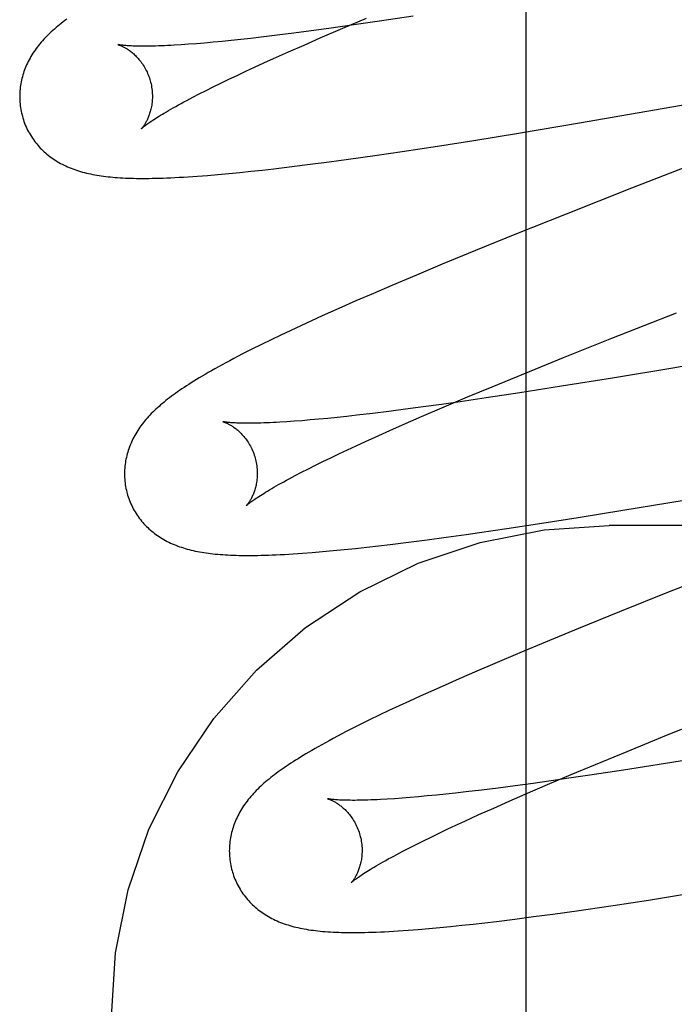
# Model space of a CAD drawing. Header units: inches. Extents: x 0 to 291, y 0 to 188.
# Tile 61 of 94: x 61.4841 to 61.5827, y 97.1362 to 97.2845. Entities that reach past the tile are written whole.
import ezdxf

# ---------------------------------------------------------------- set-up
doc = ezdxf.new("R2010")
doc.units = ezdxf.units.IN
doc.header["$LTSCALE"] = 16.01262
doc.header["$MEASUREMENT"] = 0
doc.linetypes.add('HIDDEN', pattern=[0.2, 0.1, -0.1])
doc.layers.add('DEFAULT_2', color=8, linetype='HIDDEN')

msp = doc.modelspace()

# ---------------------------------------------------------------- linework, layer by layer
at = {"layer": 'DEFAULT_2', "color": 8, "linetype": 'HIDDEN'}
for p, q in [((61.56037, 93.73944), (61.56037, 99.23994)), ((61.54331, 97.28501), (61.53826, 97.28424)), ((61.53438, 97.28368), (61.53065, 97.28315)), ((61.53274, 97.28317), (61.53629, 97.28467)), ((61.53826, 97.28424), (61.53438, 97.28368)), ((61.52042, 97.28183), (61.51888, 97.28165)), ((61.52283, 97.28212), (61.52042, 97.28183)), ((61.52534, 97.28244), (61.52283, 97.28212)), ((61.52795, 97.28278), (61.52534, 97.28244)), ((61.53065, 97.28315), (61.52795, 97.28278)), ((61.52934, 97.28171), (61.53274, 97.28317)), ((61.5095, 97.28076), (61.50839, 97.28069)), ((61.51068, 97.28085), (61.5095, 97.28076)), ((61.51191, 97.28095), (61.51068, 97.28085)), ((61.5132, 97.28107), (61.51191, 97.28095)), ((61.51454, 97.2812), (61.5132, 97.28107)), ((61.51594, 97.28134), (61.51454, 97.2812)), ((61.51738, 97.28149), (61.51594, 97.28134)), ((61.51888, 97.28165), (61.51738, 97.28149)), ((61.52454, 97.27961), (61.52689, 97.28065)), ((61.52689, 97.28065), (61.52934, 97.28171)), ((61.52229, 97.27861), (61.52454, 97.27961)), ((61.51945, 97.27731), (61.52085, 97.27795)), ((61.52085, 97.27795), (61.52229, 97.27861)), ((61.56841, 97.26891), (61.62358, 97.27848)), ((61.51556, 97.27549), (61.51681, 97.27608)), ((61.51681, 97.27608), (61.51811, 97.27669)), ((61.51811, 97.27669), (61.51945, 97.27731)), ((61.51323, 97.27435), (61.51437, 97.27491)), ((61.51437, 97.27491), (61.51556, 97.27549)), ((61.51014, 97.27278), (61.51112, 97.27329)), ((61.51112, 97.27329), (61.51215, 97.27381)), ((61.51215, 97.27381), (61.51323, 97.27435)), ((61.50923, 97.2723), (61.51014, 97.27278)), ((61.55919, 97.26738), (61.56841, 97.26891)), ((61.55246, 97.26629), (61.55919, 97.26738)), ((61.547, 97.26544), (61.55246, 97.26629)), ((61.59309, 97.26564), (61.57624, 97.25907)), ((61.53357, 97.26346), (61.53758, 97.26403)), ((61.53758, 97.26403), (61.5417, 97.26463)), ((61.5417, 97.26463), (61.547, 97.26544)), ((61.52504, 97.26234), (61.52781, 97.26269)), ((61.52781, 97.26269), (61.53066, 97.26306)), ((61.53066, 97.26306), (61.53357, 97.26346)), ((61.51236, 97.26102), (61.51393, 97.26115)), ((61.51393, 97.26115), (61.51556, 97.2613)), ((61.51556, 97.2613), (61.51722, 97.26146)), ((61.51722, 97.26146), (61.5189, 97.26163)), ((61.5189, 97.26163), (61.52062, 97.26182)), ((61.52062, 97.26182), (61.52236, 97.26202)), ((61.52236, 97.26202), (61.52504, 97.26234)), ((61.51085, 97.2609), (61.51236, 97.26102)), ((61.57624, 97.25907), (61.56637, 97.25517)), ((61.56637, 97.25517), (61.55891, 97.25219)), ((61.55891, 97.25219), (61.55272, 97.24968)), ((61.55272, 97.24968), (61.54772, 97.24762)), ((61.54772, 97.24762), (61.54385, 97.24601)), ((61.54385, 97.24601), (61.5401, 97.24442)), ((61.53737, 97.24325), (61.53472, 97.2421)), ((61.5401, 97.24442), (61.53737, 97.24325)), ((61.53472, 97.2421), (61.53213, 97.24096)), ((61.6451, 97.24286), (61.58243, 97.232)), ((61.53213, 97.24096), (61.52963, 97.23984)), ((61.57327, 97.2365), (61.58298, 97.24033)), ((61.52801, 97.2391), (61.52643, 97.23838)), ((61.52963, 97.23984), (61.52801, 97.2391)), ((61.5249, 97.23766), (61.52339, 97.23695)), ((61.52643, 97.23838), (61.5249, 97.23766)), ((61.52192, 97.23624), (61.52047, 97.23553)), ((61.52339, 97.23695), (61.52192, 97.23624)), ((61.566, 97.23359), (61.57327, 97.2365)), ((61.51903, 97.23482), (61.51765, 97.23412)), ((61.52047, 97.23553), (61.51903, 97.23482)), ((61.56001, 97.23115), (61.566, 97.23359)), ((61.58243, 97.232), (61.57336, 97.23049)), ((61.55521, 97.22918), (61.56001, 97.23115)), ((61.57336, 97.23049), (61.5657, 97.22925)), ((61.55153, 97.22764), (61.55521, 97.22918)), ((61.5657, 97.22925), (61.55938, 97.22826)), ((61.54798, 97.22614), (61.55153, 97.22764)), ((61.55432, 97.22749), (61.55042, 97.22692)), ((61.55938, 97.22826), (61.55432, 97.22749)), ((61.53965, 97.22546), (61.5372, 97.22516)), ((61.5422, 97.22579), (61.53965, 97.22546)), ((61.54485, 97.22614), (61.5422, 97.22579)), ((61.54459, 97.22469), (61.54798, 97.22614)), ((61.54759, 97.22652), (61.54485, 97.22614)), ((61.55042, 97.22692), (61.54759, 97.22652)), ((61.52542, 97.22398), (61.52429, 97.2239)), ((61.5266, 97.22407), (61.52542, 97.22398)), ((61.52784, 97.22418), (61.5266, 97.22407)), ((61.52914, 97.22429), (61.52784, 97.22418)), ((61.53049, 97.22442), (61.52914, 97.22429)), ((61.53189, 97.22456), (61.53049, 97.22442)), ((61.53334, 97.22472), (61.53189, 97.22456)), ((61.53485, 97.22488), (61.53334, 97.22472)), ((61.5372, 97.22516), (61.53485, 97.22488)), ((61.54216, 97.22363), (61.54459, 97.22469)), ((61.53759, 97.22159), (61.53982, 97.22259)), ((61.53982, 97.22259), (61.54216, 97.22363)), ((61.53615, 97.22094), (61.53759, 97.22159)), ((61.53215, 97.21907), (61.53343, 97.21968)), ((61.53343, 97.21968), (61.53477, 97.2203)), ((61.53477, 97.2203), (61.53615, 97.22094)), ((61.52974, 97.21791), (61.53092, 97.21848)), ((61.53092, 97.21848), (61.53215, 97.21907)), ((61.52653, 97.2163), (61.52755, 97.21682)), ((61.52755, 97.21682), (61.52862, 97.21736)), ((61.52862, 97.21736), (61.52974, 97.21791)), ((61.52468, 97.21533), (61.52558, 97.21581)), ((61.52558, 97.21581), (61.52653, 97.2163)), ((61.57492, 97.21058), (61.58414, 97.21211)), ((61.56273, 97.20864), (61.56819, 97.20949)), ((61.56819, 97.20949), (61.57492, 97.21058)), ((61.55331, 97.20723), (61.55743, 97.20783)), ((61.55743, 97.20783), (61.56273, 97.20864)), ((62.04787, 97.20827), (61.57287, 97.20827)), ((61.54544, 97.20614), (61.54833, 97.20653)), ((61.54833, 97.20653), (61.5513, 97.20694)), ((61.5513, 97.20694), (61.55331, 97.20723)), ((61.53296, 97.20466), (61.53465, 97.20484)), ((61.53465, 97.20484), (61.53636, 97.20502)), ((61.53636, 97.20502), (61.53811, 97.20522)), ((61.53811, 97.20522), (61.53988, 97.20543)), ((61.53988, 97.20543), (61.54262, 97.20577)), ((61.54262, 97.20577), (61.54544, 97.20614)), ((61.52665, 97.20411), (61.52813, 97.20422)), ((61.52813, 97.20422), (61.52968, 97.20435)), ((61.52968, 97.20435), (61.5313, 97.2045)), ((61.5313, 97.2045), (61.53296, 97.20466)), ((61.59177, 97.20218), (61.58189, 97.19828)), ((61.58189, 97.19828), (61.57443, 97.19529)), ((61.57443, 97.19529), (61.56824, 97.19278)), ((61.56824, 97.19278), (61.56325, 97.19072)), ((61.56325, 97.19072), (61.55938, 97.18911)), ((61.55938, 97.18911), (61.55564, 97.18752)), ((61.55564, 97.18752), (61.55291, 97.18635)), ((61.55291, 97.18635), (61.55026, 97.1852)), ((61.54768, 97.18406), (61.54519, 97.18294)), ((61.55026, 97.1852), (61.54768, 97.18406)), ((61.54121, 97.18111), (61.53969, 97.1804)), ((61.54277, 97.18184), (61.54121, 97.18111)), ((61.53822, 97.1797), (61.53677, 97.179)), ((61.53969, 97.1804), (61.53822, 97.1797)), ((61.58152, 97.17669), (61.58877, 97.17959)), ((61.53536, 97.1783), (61.53395, 97.17759)), ((61.53677, 97.179), (61.53536, 97.1783)), ((61.57556, 97.17426), (61.58152, 97.17669)), ((61.57079, 97.1723), (61.57556, 97.17426)), ((61.58902, 97.17368), (61.58135, 97.17244)), ((61.56712, 97.17077), (61.57079, 97.1723)), ((61.58135, 97.17244), (61.57502, 97.17144)), ((61.56359, 97.16927), (61.56712, 97.17077)), ((61.57502, 97.17144), (61.56996, 97.17068)), ((61.56139, 97.16945), (61.55871, 97.16909)), ((61.56022, 97.16782), (61.56359, 97.16927)), ((61.56511, 97.16997), (61.56139, 97.16945)), ((61.54683, 97.16768), (61.54546, 97.16755)), ((61.54826, 97.16783), (61.54683, 97.16768)), ((61.54973, 97.16799), (61.54826, 97.16783)), ((61.55126, 97.16816), (61.54973, 97.16799)), ((61.55364, 97.16845), (61.55126, 97.16816)), ((61.55613, 97.16875), (61.55364, 97.16845)), ((61.55871, 97.16909), (61.55613, 97.16875)), ((61.5578, 97.16677), (61.56022, 97.16782)), ((61.54051, 97.16714), (61.53942, 97.16707)), ((61.54166, 97.16722), (61.54051, 97.16714)), ((61.54287, 97.16732), (61.54166, 97.16722)), ((61.54414, 97.16743), (61.54287, 97.16732)), ((61.54546, 97.16755), (61.54414, 97.16743)), ((61.55547, 97.16574), (61.5578, 97.16677)), ((61.55113, 97.16377), (61.55325, 97.16474)), ((61.55325, 97.16474), (61.55547, 97.16574)), ((61.54978, 97.16315), (61.55113, 97.16377)), ((61.54603, 97.16136), (61.54723, 97.16194)), ((61.54723, 97.16194), (61.54848, 97.16254)), ((61.54848, 97.16254), (61.54978, 97.16315)), ((61.54276, 97.15973), (61.54379, 97.16026)), ((61.54379, 97.16026), (61.54488, 97.1608)), ((61.54488, 97.1608), (61.54603, 97.16136)), ((61.54086, 97.15874), (61.54178, 97.15923)), ((61.54178, 97.15923), (61.54276, 97.15973)), ((61.57345, 97.15108), (61.57876, 97.15188)), ((61.57876, 97.15188), (61.58421, 97.15274)), ((61.56435, 97.14977), (61.56832, 97.15032)), ((61.55236, 97.14826), (61.55411, 97.14846)), ((61.55411, 97.14846), (61.5559, 97.14867)), ((61.5559, 97.14867), (61.55864, 97.14901)), ((61.55864, 97.14901), (61.56146, 97.14938)), ((61.56146, 97.14938), (61.56435, 97.14977)), ((61.54411, 97.14745), (61.54571, 97.14758)), ((61.54571, 97.14758), (61.54734, 97.14773)), ((61.54734, 97.14773), (61.54898, 97.1479)), ((61.54898, 97.1479), (61.55065, 97.14807)), ((61.55065, 97.14807), (61.55236, 97.14826))]:
    msp.add_line(p, q, dxfattribs=at)
for points in [[(61.49115, 97.28455), (61.49087, 97.28434), (61.49059, 97.28413), (61.49032, 97.28391), (61.49005, 97.2837), (61.48979, 97.28348), (61.48954, 97.28327)], [(61.48954, 97.28327), (61.48929, 97.28305), (61.48904, 97.28284), (61.48881, 97.28262), (61.48857, 97.2824), (61.48835, 97.28218), (61.48813, 97.28196), (61.48791, 97.28173), (61.4877, 97.28151), (61.48749, 97.28128), (61.48729, 97.28106), (61.4871, 97.28083), (61.48691, 97.28059), (61.48673, 97.28036), (61.48656, 97.28013), (61.48639, 97.27989), (61.48622, 97.27965), (61.48606, 97.27941), (61.48591, 97.27917), (61.48576, 97.27892), (61.48562, 97.27867), (61.48548, 97.27842), (61.48535, 97.27817), (61.48523, 97.27792), (61.48511, 97.27767), (61.485, 97.27742), (61.4849, 97.27717), (61.4848, 97.27691), (61.48471, 97.27666), (61.48462, 97.2764), (61.48454, 97.27614), (61.48447, 97.27588), (61.4844, 97.27562), (61.48434, 97.27535), (61.48428, 97.27509), (61.48423, 97.27482), (61.48419, 97.27455), (61.48415, 97.27428), (61.48412, 97.274), (61.48409, 97.27373), (61.48408, 97.27345), (61.48407, 97.27317), (61.48406, 97.27289), (61.48406, 97.27262), (61.48407, 97.27234), (61.48409, 97.27206), (61.48411, 97.27178), (61.48415, 97.2715), (61.48418, 97.27122), (61.48423, 97.27094), (61.48428, 97.27067), (61.48434, 97.27039), (61.48441, 97.27012), (61.48447, 97.26989)], [(61.4989, 97.28071), (61.49888, 97.28071), (61.49887, 97.28071), (61.49888, 97.28071), (61.49889, 97.28071), (61.49891, 97.2807), (61.49894, 97.2807), (61.49898, 97.28068), (61.49902, 97.28067), (61.49907, 97.28065), (61.49913, 97.28063), (61.49919, 97.28061), (61.49925, 97.28058), (61.49933, 97.28055), (61.4994, 97.28052), (61.49948, 97.28048), (61.49957, 97.28044), (61.49966, 97.2804), (61.49975, 97.28035), (61.49985, 97.2803), (61.49995, 97.28024), (61.50006, 97.28018), (61.50016, 97.28012), (61.50027, 97.28005), (61.50039, 97.27997), (61.5005, 97.27989), (61.50062, 97.27981), (61.50074, 97.27972), (61.50086, 97.27962), (61.50099, 97.27952), (61.50111, 97.27942), (61.50124, 97.2793), (61.50137, 97.27919), (61.5015, 97.27906), (61.50163, 97.27893), (61.50176, 97.27879), (61.5019, 97.27864), (61.50203, 97.27849), (61.50216, 97.27833), (61.50229, 97.27817), (61.50242, 97.27799), (61.50254, 97.27781), (61.50267, 97.27763), (61.50279, 97.27743), (61.50291, 97.27723), (61.50302, 97.27703), (61.50313, 97.27682), (61.50324, 97.2766), (61.50333, 97.27638), (61.50343, 97.27615), (61.50352, 97.27592), (61.5036, 97.27569), (61.50368, 97.27545), (61.50374, 97.27524)], [(61.50839, 97.28069), (61.50733, 97.28062), (61.50682, 97.2806), (61.50633, 97.28057), (61.50586, 97.28055), (61.5054, 97.28053), (61.50496, 97.28052), (61.50453, 97.2805), (61.50412, 97.28049), (61.50372, 97.28048), (61.50334, 97.28048), (61.50298, 97.28048), (61.50263, 97.28048), (61.5023, 97.28048), (61.50199, 97.28048), (61.50169, 97.28049), (61.50141, 97.28049), (61.50115, 97.2805), (61.5009, 97.28051), (61.50067, 97.28052), (61.50046, 97.28054), (61.50026, 97.28055), (61.50007, 97.28056), (61.4999, 97.28058), (61.49975, 97.28059), (61.49961, 97.28061), (61.49948, 97.28062), (61.49936, 97.28063), (61.49926, 97.28065), (61.49917, 97.28066), (61.4991, 97.28067), (61.49903, 97.28068), (61.49898, 97.28069), (61.49894, 97.2807), (61.49891, 97.28071), (61.4989, 97.28071)], [(61.50374, 97.27524), (61.50379, 97.27503), (61.50385, 97.27479), (61.5039, 97.27455), (61.50394, 97.27431), (61.50398, 97.27406), (61.50401, 97.27382), (61.50403, 97.27358), (61.50404, 97.27335), (61.50405, 97.27311), (61.50405, 97.27288), (61.50405, 97.27265), (61.50404, 97.27243), (61.50402, 97.27221), (61.504, 97.27199), (61.50398, 97.27178), (61.50395, 97.27158), (61.50391, 97.27138), (61.50388, 97.27119), (61.50384, 97.271), (61.50379, 97.27082), (61.50374, 97.27065), (61.50369, 97.27048), (61.50364, 97.27032), (61.50359, 97.27016), (61.50354, 97.27001), (61.50348, 97.26987), (61.50342, 97.26973), (61.50336, 97.26959), (61.50331, 97.26947), (61.50325, 97.26934), (61.50319, 97.26923), (61.50313, 97.26912), (61.50307, 97.26901), (61.50302, 97.26891), (61.50296, 97.26882), (61.5029, 97.26873), (61.50285, 97.26864), (61.5028, 97.26856), (61.50275, 97.26849), (61.5027, 97.26842), (61.50265, 97.26836), (61.50261, 97.2683), (61.50257, 97.26825), (61.50253, 97.2682), (61.5025, 97.26816), (61.50247, 97.26813), (61.50244, 97.2681), (61.50242, 97.26808), (61.50241, 97.26806), (61.5024, 97.26805), (61.50239, 97.26805)], [(61.50239, 97.26805), (61.5024, 97.26806), (61.50242, 97.26807), (61.50244, 97.26809), (61.50247, 97.26812), (61.50252, 97.26816), (61.50257, 97.2682), (61.50263, 97.26825), (61.5027, 97.26831), (61.50278, 97.26837), (61.50287, 97.26845), (61.50297, 97.26852), (61.50309, 97.26861), (61.50322, 97.26871), (61.50336, 97.26881), (61.50351, 97.26892), (61.50368, 97.26903), (61.50386, 97.26916), (61.50406, 97.26929), (61.50427, 97.26943), (61.5045, 97.26958), (61.50474, 97.26973), (61.50499, 97.26989), (61.50526, 97.27006), (61.50555, 97.27023), (61.50585, 97.27041), (61.50617, 97.27059), (61.5065, 97.27079), (61.50684, 97.27099), (61.5072, 97.27119), (61.50758, 97.2714), (61.50797, 97.27162), (61.50837, 97.27184), (61.50879, 97.27207), (61.50923, 97.2723)], [(61.48447, 97.26989), (61.48453, 97.26966), (61.48462, 97.26939), (61.48471, 97.26912), (61.48481, 97.26886), (61.48491, 97.2686), (61.48502, 97.26834), (61.48514, 97.26809), (61.48526, 97.26784), (61.48539, 97.26759), (61.48553, 97.26735), (61.48567, 97.26711), (61.48582, 97.26687), (61.48597, 97.26664), (61.48613, 97.26641), (61.48629, 97.26619), (61.48646, 97.26597), (61.48663, 97.26576), (61.48681, 97.26555), (61.48699, 97.26534), (61.48717, 97.26514), (61.48736, 97.26495), (61.48756, 97.26476), (61.48776, 97.26457), (61.48796, 97.26439), (61.48816, 97.26422), (61.48837, 97.26405), (61.48859, 97.26388), (61.4888, 97.26372), (61.48903, 97.26356), (61.48926, 97.2634), (61.48949, 97.26325), (61.48973, 97.2631), (61.48998, 97.26296), (61.49023, 97.26282), (61.49048, 97.26269), (61.49074, 97.26256), (61.491, 97.26243), (61.49126, 97.26231), (61.49153, 97.2622), (61.4918, 97.26209), (61.49208, 97.26198), (61.49236, 97.26188), (61.49264, 97.26179), (61.49293, 97.26169), (61.49322, 97.2616), (61.49352, 97.26152), (61.49382, 97.26144), (61.49412, 97.26136), (61.49443, 97.26129), (61.49474, 97.26123), (61.49506, 97.26116), (61.49537, 97.2611), (61.4957, 97.26104), (61.49603, 97.26099), (61.49636, 97.26094), (61.49669, 97.2609), (61.49704, 97.26085), (61.49738, 97.26082), (61.49773, 97.26078), (61.49809, 97.26075), (61.49845, 97.26072), (61.49882, 97.26069), (61.4992, 97.26066), (61.49959, 97.26064), (61.49998, 97.26062), (61.50039, 97.26061), (61.5008, 97.26059), (61.50123, 97.26058), (61.50166, 97.26057), (61.50211, 97.26057), (61.50257, 97.26057), (61.50304, 97.26057), (61.50353, 97.26057), (61.50403, 97.26058), (61.50455, 97.26059), (61.50509, 97.2606), (61.50565, 97.26062), (61.50623, 97.26064), (61.50683, 97.26067), (61.50745, 97.26069), (61.50809, 97.26073), (61.50875, 97.26076), (61.50943, 97.26081), (61.51085, 97.2609)], [(61.51765, 97.23412), (61.51698, 97.23377), (61.51634, 97.23344), (61.51571, 97.23311), (61.51511, 97.23279), (61.51454, 97.23248), (61.51399, 97.23217), (61.51346, 97.23188), (61.51296, 97.23159), (61.51247, 97.23132), (61.512, 97.23105), (61.51155, 97.23078), (61.51112, 97.23052), (61.5107, 97.23027), (61.5103, 97.23002), (61.50991, 97.22978), (61.50953, 97.22954), (61.50917, 97.2293), (61.50882, 97.22907), (61.50848, 97.22885), (61.50815, 97.22862), (61.50782, 97.2284), (61.50751, 97.22818), (61.50721, 97.22796), (61.50691, 97.22774), (61.50663, 97.22752), (61.50635, 97.22731), (61.50607, 97.22709), (61.50581, 97.22688), (61.50555, 97.22666), (61.50529, 97.22645)], [(61.50529, 97.22645), (61.50505, 97.22623), (61.5048, 97.22602), (61.50457, 97.2258), (61.50434, 97.22558), (61.50411, 97.22536), (61.50389, 97.22514), (61.50368, 97.22492), (61.50347, 97.2247), (61.50326, 97.22447), (61.50307, 97.22424), (61.50287, 97.22401), (61.50269, 97.22378), (61.50251, 97.22355), (61.50233, 97.22331), (61.50216, 97.22308), (61.502, 97.22284), (61.50184, 97.2226), (61.50169, 97.22235), (61.50154, 97.22211), (61.5014, 97.22186), (61.50126, 97.22161), (61.50113, 97.22136), (61.50101, 97.22111), (61.50089, 97.22086), (61.50079, 97.22061), (61.50068, 97.22036), (61.50059, 97.22011), (61.50049, 97.21985), (61.50041, 97.2196), (61.50033, 97.21934), (61.50026, 97.21908), (61.50019, 97.21882), (61.50013, 97.21855), (61.50007, 97.21828), (61.50002, 97.21802), (61.49998, 97.21775), (61.49994, 97.21747), (61.49991, 97.2172), (61.49988, 97.21693), (61.49987, 97.21665), (61.49986, 97.21637), (61.49985, 97.2161), (61.49986, 97.21582), (61.49986, 97.21554), (61.49988, 97.21526), (61.49991, 97.21498), (61.49994, 97.2147), (61.49997, 97.21443), (61.50002, 97.21415), (61.50007, 97.21388), (61.50013, 97.2136), (61.5002, 97.21333), (61.50026, 97.2131)], [(61.51469, 97.22392), (61.51468, 97.22392), (61.51466, 97.22392), (61.51466, 97.22392), (61.51467, 97.22392), (61.51468, 97.22392), (61.5147, 97.22391), (61.51473, 97.2239), (61.51477, 97.22389), (61.51481, 97.22388), (61.51486, 97.22386), (61.51491, 97.22384), (61.51497, 97.22382), (61.51504, 97.22379), (61.51511, 97.22376), (61.51519, 97.22373), (61.51527, 97.22369), (61.51536, 97.22365), (61.51545, 97.22361), (61.51554, 97.22356), (61.51564, 97.22351), (61.51574, 97.22345), (61.51584, 97.22339), (61.51595, 97.22333), (61.51606, 97.22326), (61.51617, 97.22318), (61.51629, 97.2231), (61.51641, 97.22302), (61.51653, 97.22293), (61.51665, 97.22284), (61.51677, 97.22274), (61.5169, 97.22263), (61.51703, 97.22252), (61.51716, 97.2224), (61.51729, 97.22227), (61.51742, 97.22214), (61.51755, 97.222), (61.51768, 97.22186), (61.51781, 97.2217), (61.51795, 97.22154), (61.51808, 97.22138), (61.51821, 97.2212), (61.51833, 97.22102), (61.51846, 97.22084), (61.51858, 97.22064), (61.5187, 97.22044), (61.51881, 97.22024), (61.51892, 97.22003), (61.51903, 97.21981), (61.51913, 97.21959), (61.51922, 97.21936), (61.51931, 97.21913), (61.51939, 97.2189), (61.51947, 97.21866), (61.51953, 97.21845)], [(61.52429, 97.2239), (61.52323, 97.22384), (61.52272, 97.22381), (61.52222, 97.22378), (61.52175, 97.22376), (61.52128, 97.22374), (61.52084, 97.22373), (61.52041, 97.22371), (61.51999, 97.2237), (61.51959, 97.2237), (61.51921, 97.22369), (61.51884, 97.22369), (61.51849, 97.22369), (61.51816, 97.22369), (61.51784, 97.22369), (61.51754, 97.2237), (61.51725, 97.2237), (61.51699, 97.22371), (61.51674, 97.22372), (61.5165, 97.22373), (61.51628, 97.22374), (61.51608, 97.22376), (61.51589, 97.22377), (61.51572, 97.22378), (61.51556, 97.2238), (61.51542, 97.22381), (61.51529, 97.22383), (61.51517, 97.22384), (61.51507, 97.22386), (61.51497, 97.22387), (61.5149, 97.22388), (61.51483, 97.22389), (61.51477, 97.2239), (61.51473, 97.22391), (61.5147, 97.22392), (61.51469, 97.22392)], [(61.51953, 97.21845), (61.51958, 97.21824), (61.51964, 97.218), (61.51969, 97.21775), (61.51973, 97.21751), (61.51977, 97.21727), (61.5198, 97.21703), (61.51982, 97.21679), (61.51983, 97.21655), (61.51984, 97.21631), (61.51984, 97.21608), (61.51984, 97.21585), (61.51983, 97.21563), (61.51981, 97.21541), (61.51979, 97.21519), (61.51977, 97.21498), (61.51974, 97.21478), (61.5197, 97.21458), (61.51966, 97.21438), (61.51962, 97.2142), (61.51958, 97.21402), (61.51953, 97.21384), (61.51948, 97.21367), (61.51943, 97.21351), (61.51938, 97.21335), (61.51932, 97.2132), (61.51926, 97.21306), (61.51921, 97.21292), (61.51915, 97.21279), (61.51909, 97.21266), (61.51903, 97.21254), (61.51897, 97.21242), (61.51891, 97.21231), (61.51886, 97.21221), (61.5188, 97.21211), (61.51874, 97.21201), (61.51869, 97.21192), (61.51863, 97.21184), (61.51858, 97.21176), (61.51853, 97.21169), (61.51848, 97.21162), (61.51844, 97.21156), (61.51839, 97.2115), (61.51835, 97.21145), (61.51832, 97.21141), (61.51828, 97.21137), (61.51825, 97.21133), (61.51823, 97.21131), (61.51821, 97.21128), (61.5182, 97.21127), (61.51819, 97.21126)], [(61.51819, 97.21126), (61.51818, 97.21126), (61.51819, 97.21126), (61.5182, 97.21127), (61.51821, 97.21128), (61.51824, 97.21131), (61.51827, 97.21134), (61.51832, 97.21138), (61.51837, 97.21142), (61.51843, 97.21147), (61.5185, 97.21153), (61.51859, 97.2116), (61.51868, 97.21167), (61.51878, 97.21175), (61.5189, 97.21184), (61.51903, 97.21193), (61.51918, 97.21204), (61.51933, 97.21215), (61.5195, 97.21226), (61.51969, 97.21239), (61.51989, 97.21252), (61.5201, 97.21266), (61.52033, 97.21281), (61.52058, 97.21297), (61.52083, 97.21313), (61.52111, 97.2133), (61.5214, 97.21347), (61.5217, 97.21365), (61.52202, 97.21384), (61.52236, 97.21404), (61.52271, 97.21424), (61.52307, 97.21444), (61.52345, 97.21466), (61.52385, 97.21488), (61.52426, 97.2151), (61.52468, 97.21533)], [(61.50026, 97.2131), (61.50032, 97.21287), (61.50041, 97.2126), (61.5005, 97.21233), (61.5006, 97.21207), (61.5007, 97.21181), (61.50081, 97.21155), (61.50093, 97.2113), (61.50105, 97.21105), (61.50118, 97.2108), (61.50132, 97.21056), (61.50146, 97.21032), (61.50161, 97.21008), (61.50176, 97.20985), (61.50192, 97.20962), (61.50208, 97.2094), (61.50225, 97.20918), (61.50242, 97.20896), (61.5026, 97.20876), (61.50278, 97.20855), (61.50296, 97.20835), (61.50315, 97.20816), (61.50335, 97.20797), (61.50354, 97.20778), (61.50375, 97.2076), (61.50395, 97.20743), (61.50416, 97.20726), (61.50438, 97.20709), (61.50459, 97.20693), (61.50482, 97.20677), (61.50505, 97.20661), (61.50528, 97.20646), (61.50552, 97.20631), (61.50577, 97.20617), (61.50602, 97.20603), (61.50627, 97.2059), (61.50653, 97.20577), (61.50679, 97.20564), (61.50705, 97.20552), (61.50732, 97.20541), (61.50759, 97.2053), (61.50786, 97.20519), (61.50814, 97.20509), (61.50843, 97.205), (61.50872, 97.2049), (61.50901, 97.20481), (61.5093, 97.20473), (61.5096, 97.20465), (61.50991, 97.20457), (61.51021, 97.2045), (61.51052, 97.20444), (61.51084, 97.20437), (61.51116, 97.20431), (61.51148, 97.20425), (61.51181, 97.2042), (61.51214, 97.20415), (61.51248, 97.20411), (61.51282, 97.20406), (61.51317, 97.20402), (61.51353, 97.20399), (61.51389, 97.20395), (61.51426, 97.20392), (61.51464, 97.2039), (61.51502, 97.20387), (61.51541, 97.20385), (61.51581, 97.20383), (61.51622, 97.20381), (61.51665, 97.2038), (61.51708, 97.20379), (61.51752, 97.20378), (61.51797, 97.20378), (61.51844, 97.20378), (61.51892, 97.20378), (61.51941, 97.20378), (61.51992, 97.20379), (61.52044, 97.2038), (61.52098, 97.20381), (61.52153, 97.20383), (61.5221, 97.20385), (61.5227, 97.20388), (61.52331, 97.20391), (61.52393, 97.20394), (61.52458, 97.20398), (61.52525, 97.20402), (61.52665, 97.20411)], [(61.49787, 97.13434), (61.49851, 97.14395), (61.50041, 97.1534), (61.50354, 97.16254), (61.50786, 97.1712), (61.51329, 97.17924), (61.51974, 97.18652), (61.52712, 97.19292), (61.53528, 97.19832), (61.5441, 97.20261), (61.55341, 97.20574), (61.56305, 97.20764), (61.57287, 97.20827)], [(61.54519, 97.18294), (61.54437, 97.18257), (61.54277, 97.18184)], [(61.53395, 97.17759), (61.53326, 97.17724), (61.53259, 97.17689), (61.53193, 97.17654), (61.53129, 97.1762), (61.53069, 97.17588), (61.53011, 97.17556), (61.52956, 97.17526), (61.52904, 97.17497), (61.52855, 97.17469), (61.52808, 97.17442), (61.52763, 97.17416), (61.52719, 97.1739), (61.52678, 97.17365), (61.52638, 97.17341), (61.52599, 97.17317), (61.52562, 97.17294), (61.52526, 97.17271), (61.52491, 97.17248), (61.52457, 97.17226), (61.52424, 97.17203), (61.52392, 97.17181), (61.5236, 97.1716), (61.5233, 97.17138), (61.523, 97.17117), (61.52271, 97.17095), (61.52243, 97.17074), (61.52215, 97.17053), (61.52188, 97.17032), (61.52162, 97.1701), (61.52136, 97.16989), (61.5211, 97.16968)], [(61.56996, 97.17068), (61.56606, 97.17011), (61.56511, 97.16997)], [(61.5211, 97.16968), (61.52086, 97.16946), (61.52061, 97.16924), (61.52038, 97.16903), (61.52014, 97.16881), (61.51992, 97.16859), (61.5197, 97.16836), (61.51948, 97.16814), (61.51927, 97.16792), (61.51907, 97.16769), (61.51887, 97.16746), (61.51867, 97.16723), (61.51849, 97.167), (61.51831, 97.16677), (61.51813, 97.16653), (61.51796, 97.1663), (61.5178, 97.16606), (61.51764, 97.16582), (61.51748, 97.16557), (61.51734, 97.16533), (61.51719, 97.16508), (61.51706, 97.16483), (61.51693, 97.16458), (61.51681, 97.16433), (61.51669, 97.16408), (61.51658, 97.16383), (61.51648, 97.16358), (61.51638, 97.16332), (61.51629, 97.16307), (61.5162, 97.16281), (61.51612, 97.16255), (61.51605, 97.16229), (61.51598, 97.16203), (61.51592, 97.16177), (61.51586, 97.1615), (61.51581, 97.16123), (61.51577, 97.16096), (61.51573, 97.16069), (61.5157, 97.16041), (61.51568, 97.16014), (61.51566, 97.15986), (61.51565, 97.15959), (61.51564, 97.15931), (61.51565, 97.15903), (61.51566, 97.15875), (61.51567, 97.15847), (61.5157, 97.15819), (61.51573, 97.15792), (61.51577, 97.15764), (61.51581, 97.15736), (61.51586, 97.15708), (61.51592, 97.15681), (61.51599, 97.15654), (61.51605, 97.1563)], [(61.53048, 97.16713), (61.53047, 97.16713), (61.53046, 97.16713), (61.53045, 97.16713), (61.53046, 97.16713), (61.53047, 97.16713), (61.53049, 97.16712), (61.53052, 97.16711), (61.53055, 97.1671), (61.53059, 97.16709), (61.53064, 97.16707), (61.5307, 97.16705), (61.53076, 97.16703), (61.53083, 97.167), (61.5309, 97.16697), (61.53097, 97.16694), (61.53105, 97.16691), (61.53114, 97.16686), (61.53123, 97.16682), (61.53132, 97.16677), (61.53142, 97.16672), (61.53152, 97.16667), (61.53163, 97.1666), (61.53173, 97.16654), (61.53184, 97.16647), (61.53196, 97.1664), (61.53207, 97.16632), (61.53219, 97.16623), (61.53231, 97.16614), (61.53243, 97.16605), (61.53256, 97.16595), (61.53268, 97.16584), (61.53281, 97.16573), (61.53294, 97.16561), (61.53307, 97.16549), (61.5332, 97.16535), (61.53334, 97.16522), (61.53347, 97.16507), (61.5336, 97.16492), (61.53373, 97.16476), (61.53386, 97.16459), (61.53399, 97.16442), (61.53412, 97.16424), (61.53424, 97.16405), (61.53437, 97.16386), (61.53448, 97.16366), (61.5346, 97.16345), (61.53471, 97.16324), (61.53481, 97.16302), (61.53491, 97.1628), (61.53501, 97.16257), (61.5351, 97.16234), (61.53518, 97.16211), (61.53526, 97.16187), (61.53532, 97.16166)], [(61.53942, 97.16707), (61.53839, 97.16701), (61.5379, 97.16699), (61.53742, 97.16697), (61.53696, 97.16695), (61.53652, 97.16693), (61.53609, 97.16692), (61.53568, 97.16691), (61.53528, 97.1669), (61.5349, 97.1669), (61.53454, 97.16689), (61.53419, 97.16689), (61.53386, 97.1669), (61.53355, 97.1669), (61.53325, 97.16691), (61.53297, 97.16691), (61.5327, 97.16692), (61.53245, 97.16693), (61.53222, 97.16694), (61.532, 97.16696), (61.5318, 97.16697), (61.53162, 97.16698), (61.53145, 97.167), (61.5313, 97.16701), (61.53117, 97.16703), (61.53104, 97.16704), (61.53093, 97.16705), (61.53084, 97.16707), (61.53075, 97.16708), (61.53068, 97.16709), (61.53062, 97.1671), (61.53056, 97.16711), (61.53052, 97.16712), (61.53049, 97.16712), (61.53048, 97.16713)], [(61.53532, 97.16166), (61.53537, 97.16145), (61.53543, 97.16121), (61.53548, 97.16097), (61.53552, 97.16072), (61.53556, 97.16048), (61.53559, 97.16024), (61.53561, 97.16), (61.53563, 97.15976), (61.53563, 97.15953), (61.53564, 97.15929), (61.53563, 97.15907), (61.53562, 97.15884), (61.53561, 97.15862), (61.53559, 97.15841), (61.53556, 97.1582), (61.53553, 97.15799), (61.5355, 97.15779), (61.53546, 97.1576), (61.53542, 97.15742), (61.53537, 97.15723), (61.53532, 97.15706), (61.53527, 97.15689), (61.53522, 97.15673), (61.53517, 97.15657), (61.53511, 97.15642), (61.53506, 97.15628), (61.535, 97.15614), (61.53494, 97.15601), (61.53489, 97.15588), (61.53483, 97.15576), (61.53477, 97.15564), (61.53471, 97.15553), (61.53465, 97.15542), (61.5346, 97.15532), (61.53454, 97.15523), (61.53448, 97.15514), (61.53443, 97.15506), (61.53438, 97.15498), (61.53433, 97.1549), (61.53428, 97.15484), (61.53423, 97.15477), (61.53419, 97.15472), (61.53415, 97.15467), (61.53411, 97.15462), (61.53408, 97.15458), (61.53405, 97.15455), (61.53402, 97.15452), (61.534, 97.15449), (61.53399, 97.15448), (61.53398, 97.15447), (61.53397, 97.15446)], [(61.53398, 97.15447), (61.53399, 97.15448), (61.534, 97.15449), (61.53403, 97.15451), (61.53406, 97.15454), (61.5341, 97.15458), (61.53415, 97.15462), (61.53421, 97.15467), (61.53428, 97.15473), (61.53437, 97.1548), (61.53446, 97.15487), (61.53456, 97.15495), (61.53468, 97.15504), (61.53481, 97.15513), (61.53495, 97.15523), (61.53511, 97.15534), (61.53528, 97.15546), (61.53546, 97.15559), (61.53566, 97.15572), (61.53587, 97.15586), (61.5361, 97.15601), (61.53634, 97.15616), (61.5366, 97.15632), (61.53687, 97.15649), (61.53716, 97.15666), (61.53746, 97.15684), (61.53778, 97.15703), (61.53811, 97.15723), (61.53846, 97.15742), (61.53882, 97.15763), (61.5392, 97.15784), (61.53959, 97.15806), (61.54, 97.15828), (61.54042, 97.15851), (61.54086, 97.15874)], [(61.51605, 97.1563), (61.51611, 97.15608), (61.5162, 97.15581), (61.51629, 97.15554), (61.51639, 97.15528), (61.51649, 97.15502), (61.5166, 97.15476), (61.51672, 97.15451), (61.51684, 97.15426), (61.51697, 97.15401), (61.51711, 97.15377), (61.51725, 97.15353), (61.51739, 97.15329), (61.51755, 97.15306), (61.5177, 97.15283), (61.51787, 97.15261), (61.51803, 97.15239), (61.51821, 97.15218), (61.51838, 97.15197), (61.51856, 97.15177), (61.51875, 97.15157), (61.51894, 97.15137), (61.51913, 97.15118), (61.51933, 97.151), (61.51953, 97.15082), (61.51974, 97.15064), (61.51995, 97.15047), (61.52016, 97.1503), (61.52038, 97.15014), (61.5206, 97.14998), (61.52083, 97.14983), (61.52106, 97.14968), (61.5213, 97.14953), (61.52155, 97.14939), (61.5218, 97.14925), (61.52205, 97.14911), (61.5223, 97.14898), (61.52256, 97.14886), (61.52283, 97.14874), (61.52309, 97.14862), (61.52337, 97.14851), (61.52364, 97.14841), (61.52392, 97.14831), (61.5242, 97.14821), (61.52449, 97.14812), (61.52478, 97.14803), (61.52508, 97.14794), (61.52538, 97.14786), (61.52568, 97.14779), (61.52598, 97.14772), (61.52629, 97.14765), (61.52661, 97.14758), (61.52693, 97.14752), (61.52725, 97.14747), (61.52758, 97.14741), (61.52791, 97.14736), (61.52826, 97.14732), (61.5286, 97.14727), (61.52896, 97.14723), (61.52932, 97.1472), (61.52969, 97.14716), (61.53007, 97.14713), (61.53046, 97.1471), (61.53086, 97.14708), (61.53127, 97.14705), (61.53169, 97.14704), (61.53212, 97.14702), (61.53256, 97.14701), (61.53302, 97.147), (61.53349, 97.14699), (61.53397, 97.14699), (61.53446, 97.14699), (61.53498, 97.14699), (61.5355, 97.14699), (61.53604, 97.147), (61.5366, 97.14702), (61.53718, 97.14704), (61.53778, 97.14706), (61.53839, 97.14708), (61.53903, 97.14711), (61.53969, 97.14715), (61.54037, 97.14719), (61.54108, 97.14723), (61.54181, 97.14728), (61.54256, 97.14733), (61.54411, 97.14745)], [(61.56832, 97.15032), (61.56934, 97.15047), (61.57345, 97.15108)]]:
    msp.add_lwpolyline(points, dxfattribs=at)

doc.saveas('drawing.dxf')
